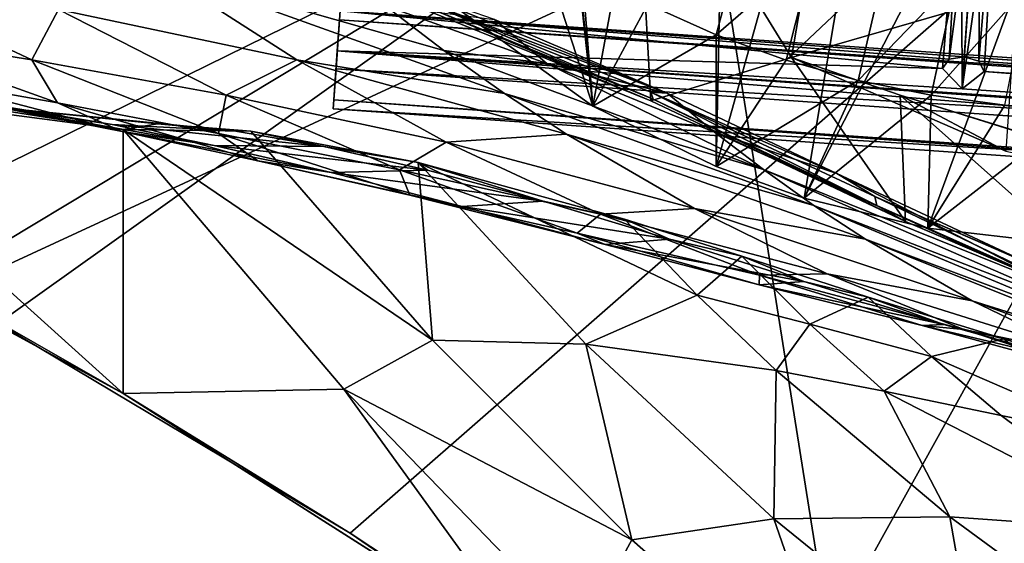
# Model space of a CAD drawing. Header units: metres. Extents: x -1004 to 0, y -808 to 0.
# Tile 64 of 96: x -663 to -569, y -147 to -97. Entities that reach past the tile are written whole.
import ezdxf

# ---------------------------------------------------------------- set-up
doc = ezdxf.new("R2010")
doc.units = ezdxf.units.M

msp = doc.modelspace()

# ---------------------------------------------------------------- linework, layer by layer
at = {"layer": 'top'}
for points in [[(-543.370056, -28.105516, 1926.987183), (-575.979248, -116.936317, 1974.000854), (-587.837097, -114.055832, 1971.532593)], [(-543.370056, -28.105516, 1926.987183), (-587.837097, -114.055832, 1971.532593), (-573.681213, -30.273012, 1923.938354)], [(-563.828979, -118.351624, 1976.31604), (-575.979248, -116.936317, 1974.000854), (-543.370056, -28.105516, 1926.987183)], [(-587.837097, -114.055832, 1971.532593), (-596.266052, -111.034325, 1969.651367), (-573.681213, -30.273012, 1923.938354)], [(-573.681213, -30.273012, 1923.938354), (-596.266052, -111.034325, 1969.651367), (-594.640137, -32.213715, 1924.19812)], [(-594.640137, -32.213715, 1924.19812), (-608.102783, -105.245163, 1966.830444), (-615.462036, -34.456242, 1926.485474)], [(-596.266052, -111.034325, 1969.651367), (-608.102783, -105.245163, 1966.830444), (-594.640137, -32.213715, 1924.19812)], [(-608.102783, -105.245163, 1966.830444), (-614.798401, -44.35643, 1932.162842), (-615.462036, -34.456242, 1926.485474)], [(-614.798401, -44.35643, 1932.162842), (-608.102783, -105.245163, 1966.830444), (-626.112, -49.44426, 1937.075684)], [(-608.102783, -105.245163, 1966.830444), (-625.064758, -92.989151, 1962.418091), (-626.112, -49.44426, 1937.075684)], [(-680.822693, -82.096756, 664.253174), (-670.037964, -123.145065, 663.178101), (-531.962463, -59.26767, 664.851257)], [(-670.037964, -123.145065, 663.178101), (-631.364441, -146.148254, 662.575684), (-531.962463, -59.26767, 664.851257)], [(-531.962463, -59.26767, 664.851257), (-631.364441, -146.148254, 662.575684), (-594.247375, -171.585114, 661.909546)], [(-594.247375, -171.585114, 661.909546), (-196.308548, -147.470947, 662.541565), (-531.962463, -59.26767, 664.851257)], [(-602.542542, -104.7491, 241.333344), (-627.323669, -94.729889, 232.603958), (-604.139343, -76.101646, 232.79126)], [(-586.793945, -87.279961, 239.997757), (-589.073486, -100.586571, 243.009766), (-604.139343, -76.101646, 232.79126)], [(-604.139343, -76.101646, 232.79126), (-589.073486, -100.586571, 243.009766), (-602.542542, -104.7491, 241.333344)], [(-586.793945, -87.279961, 239.997757), (-567.48938, -94.348671, 228.07338), (-589.073486, -100.586571, 243.009766)], [(-602.837219, -95.495575, 1991.118774), (-596.29303, -98.409485, 1992.22876), (-593.549927, -88.224861, 2016.335571)], [(-596.29303, -98.409485, 1992.22876), (-586.907837, -90.311035, 2016.94751), (-593.549927, -88.224861, 2016.335571)], [(-596.29303, -98.409485, 1992.22876), (-589.560974, -100.842484, 1993.362915), (-586.907837, -90.311035, 2016.94751)], [(-589.560974, -100.842484, 1993.362915), (-580.142151, -91.928886, 2017.619385), (-586.907837, -90.311035, 2016.94751)], [(-659.318787, -96.001366, 381.313934), (-650.246704, -91.971535, 355.041077), (-636.494324, -100.810738, 355.049286)], [(-650.246704, -91.971535, 355.041077), (-628.049988, -95.614128, 330.970337), (-622.386597, -99.928566, 331.017609)], [(-636.494324, -100.810738, 355.049286), (-650.246704, -91.971535, 355.041077), (-616.580017, -104.036247, 331.06488)], [(-650.246704, -91.971535, 355.041077), (-622.386597, -99.928566, 331.017609), (-616.580017, -104.036247, 331.06488)], [(-625.064758, -92.989151, 1962.418091), (-608.102783, -105.245163, 1966.830444), (-609.157104, -92.115326, 1990.044312)], [(-609.157104, -92.115326, 1990.044312), (-608.102783, -105.245163, 1966.830444), (-602.837219, -95.495575, 1991.118774)], [(-582.67804, -102.78109, 1994.511719), (-580.142151, -91.928886, 2017.619385), (-589.560974, -100.842484, 1993.362915)], [(-573.285706, -93.071762, 2018.345337), (-580.142151, -91.928886, 2017.619385), (-582.67804, -102.78109, 1994.511719)], [(-678.164673, -98.225899, 437.984161), (-679.260498, -92.67411, 409.080048), (-661.89801, -100.827148, 409.03186)], [(-661.89801, -100.827148, 409.03186), (-679.260498, -92.67411, 409.080048), (-659.318787, -96.001366, 381.313934)], [(-575.681335, -104.211815, 1995.665405), (-573.285706, -93.071762, 2018.345337), (-582.67804, -102.78109, 1994.511719)], [(-566.371765, -93.735229, 2019.120239), (-573.285706, -93.071762, 2018.345337), (-575.681335, -104.211815, 1995.665405)], [(-600.987366, -103.996346, 310.008209), (-624.941956, -94.367821, 317.038666), (-624.556091, -95.109337, 288.041077)], [(-600.987366, -103.996346, 310.008209), (-617.539063, -96.953857, 320.008514), (-624.941956, -94.367821, 317.038666)], [(-567.48938, -94.348671, 228.07338), (-568.516724, -109.58007, 230.279831), (-589.073486, -100.586571, 243.009766)], [(-568.604858, -105.142845, 1996.812866), (-566.371765, -93.735229, 2019.120239), (-575.681335, -104.211815, 1995.665405)], [(-627.323669, -94.729889, 232.603958), (-602.542542, -104.7491, 241.333344), (-624.279541, -95.627876, 259.044708)], [(-602.556885, -103.91246, 288.041077), (-600.987366, -103.996346, 310.008209), (-624.556091, -95.109337, 288.041077)], [(-624.279541, -95.627876, 259.044708), (-602.319946, -104.598839, 259.044678), (-624.556091, -95.109337, 288.041077)], [(-602.319946, -104.598839, 259.044678), (-602.556885, -103.91246, 288.041077), (-624.556091, -95.109337, 288.041077)], [(-661.89801, -100.827148, 409.03186), (-659.318787, -96.001366, 381.313934), (-643.241394, -104.215828, 381.276855)], [(-643.241394, -104.215828, 381.276855), (-659.318787, -96.001366, 381.313934), (-636.494324, -100.810738, 355.049286)], [(-628.049988, -95.614128, 330.970337), (-612.518066, -101.180725, 320.097351), (-622.386597, -99.928566, 331.017609)], [(-628.049988, -95.614128, 330.970337), (-617.539063, -96.953857, 320.008514), (-612.518066, -101.180725, 320.097351)], [(-602.542542, -104.7491, 241.333344), (-602.319946, -104.598839, 259.044678), (-624.279541, -95.627876, 259.044708)], [(-608.102783, -105.245163, 1966.830444), (-596.29303, -98.409485, 1992.22876), (-602.837219, -95.495575, 1991.118774)], [(-617.539063, -96.953857, 320.008514), (-600.987366, -103.996346, 310.008209), (-612.518066, -101.180725, 320.097351)], [(-678.164673, -98.225899, 437.984161), (-659.417236, -104.945175, 438.012207), (-672.895813, -102.54882, 468.096893)], [(-659.417236, -104.945175, 438.012207), (-678.164673, -98.225899, 437.984161), (-661.89801, -100.827148, 409.03186)], [(-608.102783, -105.245163, 1966.830444), (-596.266052, -111.034325, 1969.651367), (-596.29303, -98.409485, 1992.22876)], [(-596.266052, -111.034325, 1969.651367), (-589.560974, -100.842484, 1993.362915), (-596.29303, -98.409485, 1992.22876)], [(-622.386597, -99.928566, 331.017609), (-612.518066, -101.180725, 320.097351), (-591.735535, -111.336609, 310.255798)], [(-616.580017, -104.036247, 331.06488), (-622.386597, -99.928566, 331.017609), (-591.735535, -111.336609, 310.255798)], [(-659.417236, -104.945175, 438.012207), (-661.89801, -100.827148, 409.03186), (-644.003357, -107.871841, 408.983673)], [(-644.003357, -107.871841, 408.983673), (-661.89801, -100.827148, 409.03186), (-643.241394, -104.215828, 381.276855)], [(-643.241394, -104.215828, 381.276855), (-636.494324, -100.810738, 355.049286), (-622.179504, -108.69426, 355.057526)], [(-622.179504, -108.69426, 355.057526), (-636.494324, -100.810738, 355.049286), (-610.637268, -107.932457, 331.112183)], [(-636.494324, -100.810738, 355.049286), (-616.580017, -104.036247, 331.06488), (-610.637268, -107.932457, 331.112183)], [(-589.073486, -100.586571, 243.009766), (-578.123413, -116.305847, 249.136841), (-602.542542, -104.7491, 241.333344)], [(-589.560974, -100.842484, 1993.362915), (-596.266052, -111.034325, 1969.651367), (-582.67804, -102.78109, 1994.511719)], [(-589.073486, -100.586571, 243.009766), (-578.6474, -104.198151, 245.97908), (-578.123413, -116.305847, 249.136841)], [(-578.6474, -104.198151, 245.97908), (-589.073486, -100.586571, 243.009766), (-568.516724, -109.58007, 230.279831)], [(-612.518066, -101.180725, 320.097351), (-596.432983, -107.737991, 310.136292), (-591.735535, -111.336609, 310.255798)], [(-612.518066, -101.180725, 320.097351), (-600.987366, -103.996346, 310.008209), (-596.432983, -107.737991, 310.136292)], [(-662.457703, -105.636093, 563.796265), (-682.191223, -102.514626, 563.357361), (-674.278809, -103.721153, 531.168823)], [(-662.457703, -105.636093, 563.796265), (-669.151733, -104.963043, 596.06311), (-682.191223, -102.514626, 563.357361)], [(-672.895813, -102.54882, 468.096893), (-653.221741, -107.68634, 468.277069), (-664.600403, -105.44278, 499.402649)], [(-672.895813, -102.54882, 468.096893), (-659.417236, -104.945175, 438.012207), (-653.221741, -107.68634, 468.277069)], [(-596.266052, -111.034325, 1969.651367), (-587.837097, -114.055832, 1971.532593), (-582.67804, -102.78109, 1994.511719)], [(-582.67804, -102.78109, 1994.511719), (-587.837097, -114.055832, 1971.532593), (-575.681335, -104.211815, 1995.665405)], [(-694.446411, -110.296303, 628.364868), (-685.96875, -103.176041, 628.364929), (-653.125732, -132.790131, 628.36499)], [(-685.96875, -103.176041, 628.364929), (-653.117859, -107.485107, 628.364929), (-653.125732, -132.790131, 628.36499)], [(-653.117859, -107.485107, 628.364929), (-685.96875, -103.176041, 628.364929), (-669.151733, -104.963043, 596.06311)], [(-654.198914, -107.009155, 531.627197), (-674.278809, -103.721153, 531.168823), (-664.600403, -105.44278, 499.402649)], [(-654.198914, -107.009155, 531.627197), (-662.457703, -105.636093, 563.796265), (-674.278809, -103.721153, 531.168823)], [(-644.003357, -107.871841, 408.983673), (-643.241394, -104.215828, 381.276855), (-626.641907, -111.368629, 381.239777)], [(-626.641907, -111.368629, 381.239777), (-643.241394, -104.215828, 381.276855), (-622.179504, -108.69426, 355.057526)], [(-610.637268, -107.932457, 331.112183), (-616.580017, -104.036247, 331.06488), (-586.912354, -114.755539, 310.375336)], [(-616.580017, -104.036247, 331.06488), (-591.735535, -111.336609, 310.255798), (-586.912354, -114.755539, 310.375336)], [(-581.073303, -113.910637, 288.041077), (-584.722534, -111.719803, 301.336212), (-602.556885, -103.91246, 288.041077)], [(-584.722534, -111.719803, 301.336212), (-600.987366, -103.996346, 310.008209), (-602.556885, -103.91246, 288.041077)], [(-602.319946, -104.598839, 259.044678), (-580.894348, -114.778145, 259.044647), (-602.556885, -103.91246, 288.041077)], [(-580.894348, -114.778145, 259.044647), (-581.073303, -113.910637, 288.041077), (-602.556885, -103.91246, 288.041077)], [(-602.542542, -104.7491, 241.333344), (-578.123413, -116.305847, 249.136841), (-602.319946, -104.598839, 259.044678)], [(-578.123413, -116.305847, 249.136841), (-580.894348, -114.778145, 259.044647), (-602.319946, -104.598839, 259.044678)], [(-600.987366, -103.996346, 310.008209), (-584.722534, -111.719803, 301.336212), (-596.432983, -107.737991, 310.136292)], [(-587.837097, -114.055832, 1971.532593), (-575.979248, -116.936317, 1974.000854), (-575.681335, -104.211815, 1995.665405)], [(-578.6474, -104.198151, 245.97908), (-553.021729, -126.965759, 255.982742), (-578.123413, -116.305847, 249.136841)], [(-578.6474, -104.198151, 245.97908), (-553.055786, -112.110451, 252.627716), (-553.021729, -126.965759, 255.982742)], [(-553.055786, -112.110451, 252.627716), (-578.6474, -104.198151, 245.97908), (-545.575745, -114.517525, 251.47937)], [(-578.6474, -104.198151, 245.97908), (-568.516724, -109.58007, 230.279831), (-545.575745, -114.517525, 251.47937)], [(-575.681335, -104.211815, 1995.665405), (-575.979248, -116.936317, 1974.000854), (-568.604858, -105.142845, 1996.812866)], [(-649.828857, -106.942963, 596.333008), (-653.117859, -107.485107, 628.364929), (-669.151733, -104.963043, 596.06311)], [(-649.828857, -106.942963, 596.333008), (-669.151733, -104.963043, 596.06311), (-662.457703, -105.636093, 563.796265)], [(-644.413147, -109.010918, 499.752747), (-654.198914, -107.009155, 531.627197), (-664.600403, -105.44278, 499.402649)], [(-664.600403, -105.44278, 499.402649), (-653.221741, -107.68634, 468.277069), (-644.413147, -109.010918, 499.752747)], [(-642.508728, -107.608116, 564.235168), (-662.457703, -105.636093, 563.796265), (-654.198914, -107.009155, 531.627197)], [(-642.508728, -107.608116, 564.235168), (-649.828857, -106.942963, 596.333008), (-662.457703, -105.636093, 563.796265)], [(-659.417236, -104.945175, 438.012207), (-640.216064, -110.497765, 438.040222), (-653.221741, -107.68634, 468.277069)], [(-640.216064, -110.497765, 438.040222), (-659.417236, -104.945175, 438.012207), (-644.003357, -107.871841, 408.983673)], [(-575.979248, -116.936317, 1974.000854), (-561.471497, -105.659294, 1997.937988), (-568.604858, -105.142845, 1996.812866)], [(-575.979248, -116.936317, 1974.000854), (-563.828979, -118.351624, 1976.31604), (-561.471497, -105.659294, 1997.937988)], [(-633.876587, -109.112877, 532.085571), (-654.198914, -107.009155, 531.627197), (-644.413147, -109.010918, 499.752747)], [(-633.876587, -109.112877, 532.085571), (-642.508728, -107.608116, 564.235168), (-654.198914, -107.009155, 531.627197)], [(-653.125732, -132.790131, 628.36499), (-653.117859, -107.485107, 628.364929), (-631.979614, -132.375916, 628.364929)], [(-640.894775, -107.634247, 569.851929), (-653.117859, -107.485107, 628.364929), (-649.828857, -106.942963, 596.333008)], [(-653.117859, -107.485107, 628.364929), (-623.481262, -127.673668, 570.813843), (-631.979614, -132.375916, 628.364929)], [(-653.117859, -107.485107, 628.364929), (-640.894775, -107.634247, 569.851929), (-623.481262, -127.673668, 570.813843)], [(-642.508728, -107.608116, 564.235168), (-640.894775, -107.634247, 569.851929), (-649.828857, -106.942963, 596.333008)], [(-653.221741, -107.68634, 468.277069), (-633.184692, -111.624023, 468.457245), (-644.413147, -109.010918, 499.752747)], [(-653.221741, -107.68634, 468.277069), (-640.216064, -110.497765, 438.040222), (-633.184692, -111.624023, 468.457245)], [(-640.216064, -110.497765, 438.040222), (-644.003357, -107.871841, 408.983673), (-625.651001, -113.775276, 408.935486)], [(-625.651001, -113.775276, 408.935486), (-644.003357, -107.871841, 408.983673), (-626.641907, -111.368629, 381.239777)], [(-640.894775, -107.634247, 569.851929), (-642.508728, -107.608116, 564.235168), (-633.876587, -109.112877, 532.085571)], [(-623.481262, -127.673668, 570.813843), (-640.894775, -107.634247, 569.851929), (-624.834045, -110.642342, 512.344299)], [(-624.834045, -110.642342, 512.344299), (-640.894775, -107.634247, 569.851929), (-633.876587, -109.112877, 532.085571)], [(-610.637268, -107.932457, 331.112183), (-598.372559, -115.0728, 331.206726), (-622.179504, -108.69426, 355.057526)], [(-586.912354, -114.755539, 310.375336), (-581.969543, -117.990639, 310.494843), (-610.637268, -107.932457, 331.112183)], [(-581.969543, -117.990639, 310.494843), (-598.372559, -115.0728, 331.206726), (-610.637268, -107.932457, 331.112183)], [(-591.735535, -111.336609, 310.255798), (-596.432983, -107.737991, 310.136292), (-562.893738, -122.950539, 293.066864)], [(-596.432983, -107.737991, 310.136292), (-584.722534, -111.719803, 301.336212), (-562.893738, -122.950539, 293.066864)], [(-623.9599, -111.369812, 500.102844), (-633.876587, -109.112877, 532.085571), (-644.413147, -109.010918, 499.752747)], [(-644.413147, -109.010918, 499.752747), (-633.184692, -111.624023, 468.457245), (-623.9599, -111.369812, 500.102844)], [(-624.834045, -110.642342, 512.344299), (-633.876587, -109.112877, 532.085571), (-623.9599, -111.369812, 500.102844)], [(-622.179504, -108.69426, 355.057526), (-607.367859, -115.586449, 355.065735), (-626.641907, -111.368629, 381.239777)], [(-598.372559, -115.0728, 331.206726), (-607.367859, -115.586449, 355.065735), (-622.179504, -108.69426, 355.057526)], [(-694.430115, -110.304489, 645.939514), (-694.446411, -110.296303, 628.364868), (-653.125732, -132.790131, 628.36499)], [(-653.125732, -132.790131, 628.36499), (-670.037964, -123.145065, 663.178101), (-694.430115, -110.304489, 645.939514)], [(-640.216064, -110.497765, 438.040222), (-620.63855, -114.856247, 438.068268), (-633.184692, -111.624023, 468.457245)], [(-620.63855, -114.856247, 438.068268), (-640.216064, -110.497765, 438.040222), (-625.651001, -113.775276, 408.935486)], [(-633.184692, -111.624023, 468.457245), (-612.862915, -114.340675, 468.637421), (-623.9599, -111.369812, 500.102844)], [(-607.367859, -115.586449, 355.065735), (-609.592346, -117.4272, 381.202698), (-626.641907, -111.368629, 381.239777)], [(-626.641907, -111.368629, 381.239777), (-609.592346, -117.4272, 381.202698), (-625.651001, -113.775276, 408.935486)], [(-608.788452, -128.067902, 514.308044), (-623.481262, -127.673668, 570.813843), (-624.834045, -110.642342, 512.344299)], [(-608.788452, -128.067902, 514.308044), (-624.834045, -110.642342, 512.344299), (-598.097351, -123.37265, 457.500122)], [(-624.834045, -110.642342, 512.344299), (-605.058899, -116.079597, 456.188721), (-598.097351, -123.37265, 457.500122)], [(-605.058899, -116.079597, 456.188721), (-624.834045, -110.642342, 512.344299), (-612.862915, -114.340675, 468.637421)], [(-612.862915, -114.340675, 468.637421), (-624.834045, -110.642342, 512.344299), (-623.9599, -111.369812, 500.102844)], [(-586.912354, -114.755539, 310.375336), (-591.735535, -111.336609, 310.255798), (-559.116699, -125.552315, 293.231628)], [(-591.735535, -111.336609, 310.255798), (-562.893738, -122.950539, 293.066864), (-559.116699, -125.552315, 293.231628)], [(-633.184692, -111.624023, 468.457245), (-620.63855, -114.856247, 438.068268), (-612.862915, -114.340675, 468.637421)], [(-562.893738, -122.950539, 293.066864), (-584.722534, -111.719803, 301.336212), (-566.567993, -120.212517, 292.904572)], [(-581.073303, -113.910637, 288.041077), (-566.567993, -120.212517, 292.904572), (-584.722534, -111.719803, 301.336212)], [(-609.592346, -117.4272, 381.202698), (-606.917358, -118.509514, 408.887299), (-625.651001, -113.775276, 408.935486)], [(-625.651001, -113.775276, 408.935486), (-606.917358, -118.509514, 408.887299), (-620.63855, -114.856247, 438.068268)], [(-559.214417, -124.400429, 259.044647), (-559.348633, -123.370239, 288.041077), (-581.073303, -113.910637, 288.041077)], [(-559.348633, -123.370239, 288.041077), (-566.567993, -120.212517, 292.904572), (-581.073303, -113.910637, 288.041077)], [(-581.073303, -113.910637, 288.041077), (-580.894348, -114.778145, 259.044647), (-559.214417, -124.400429, 259.044647)], [(-620.63855, -114.856247, 438.068268), (-600.76355, -117.998337, 438.096313), (-612.862915, -114.340675, 468.637421)], [(-606.917358, -118.509514, 408.887299), (-600.76355, -117.998337, 438.096313), (-620.63855, -114.856247, 438.068268)], [(-600.76355, -117.998337, 438.096313), (-605.058899, -116.079597, 456.188721), (-612.862915, -114.340675, 468.637421)], [(-607.367859, -115.586449, 355.065735), (-598.372559, -115.0728, 331.206726), (-585.651978, -121.31678, 331.30127)], [(-585.651978, -121.31678, 331.30127), (-598.372559, -115.0728, 331.206726), (-571.750549, -123.893745, 310.733887)], [(-598.372559, -115.0728, 331.206726), (-581.969543, -117.990639, 310.494843), (-571.750549, -123.893745, 310.733887)], [(-559.116699, -125.552315, 293.231628), (-555.234863, -128.005508, 293.396423), (-586.912354, -114.755539, 310.375336)], [(-555.234863, -128.005508, 293.396423), (-581.969543, -117.990639, 310.494843), (-586.912354, -114.755539, 310.375336)], [(-580.894348, -114.778145, 259.044647), (-578.123413, -116.305847, 249.136841), (-559.214417, -124.400429, 259.044647)], [(-609.592346, -117.4272, 381.202698), (-607.367859, -115.586449, 355.065735), (-592.127136, -121.456146, 355.073975)], [(-592.127136, -121.456146, 355.073975), (-607.367859, -115.586449, 355.065735), (-585.651978, -121.31678, 331.30127)], [(-598.097351, -123.37265, 457.500122), (-605.058899, -116.079597, 456.188721), (-593.822815, -119.63131, 428.710632)], [(-593.822815, -119.63131, 428.710632), (-605.058899, -116.079597, 456.188721), (-600.76355, -117.998337, 438.096313)], [(-559.214417, -124.400429, 259.044647), (-578.123413, -116.305847, 249.136841), (-553.021729, -126.965759, 255.982742)], [(-592.166748, -122.363884, 381.165619), (-606.917358, -118.509514, 408.887299), (-609.592346, -117.4272, 381.202698)], [(-592.166748, -122.363884, 381.165619), (-609.592346, -117.4272, 381.202698), (-592.127136, -121.456146, 355.073975)], [(-606.917358, -118.509514, 408.887299), (-587.880676, -122.051765, 408.839111), (-600.76355, -117.998337, 438.096313)], [(-587.880676, -122.051765, 408.839111), (-606.917358, -118.509514, 408.887299), (-592.166748, -122.363884, 381.165619)], [(-587.880676, -122.051765, 408.839111), (-593.822815, -119.63131, 428.710632), (-600.76355, -117.998337, 438.096313)], [(-571.750549, -123.893745, 310.733887), (-581.969543, -117.990639, 310.494843), (-551.253235, -130.306641, 293.561218)], [(-581.969543, -117.990639, 310.494843), (-555.234863, -128.005508, 293.396423), (-551.253235, -130.306641, 293.561218)], [(-598.097351, -123.37265, 457.500122), (-593.822815, -119.63131, 428.710632), (-587.294861, -126.13488, 430.19635)], [(-593.822815, -119.63131, 428.710632), (-581.704956, -123.536179, 401.657776), (-587.294861, -126.13488, 430.19635)], [(-581.704956, -123.536179, 401.657776), (-593.822815, -119.63131, 428.710632), (-587.880676, -122.051765, 408.839111)], [(-592.166748, -122.363884, 381.165619), (-592.127136, -121.456146, 355.073975), (-576.5271, -126.276833, 355.082184)], [(-592.127136, -121.456146, 355.073975), (-585.651978, -121.31678, 331.30127), (-572.537354, -126.635696, 331.395844)], [(-576.5271, -126.276833, 355.082184), (-592.127136, -121.456146, 355.073975), (-572.537354, -126.635696, 331.395844)], [(-572.537354, -126.635696, 331.395844), (-585.651978, -121.31678, 331.30127), (-561.130554, -129.016998, 310.972931)], [(-585.651978, -121.31678, 331.30127), (-571.750549, -123.893745, 310.733887), (-561.130554, -129.016998, 310.972931)], [(-574.440918, -126.156013, 381.12854), (-587.880676, -122.051765, 408.839111), (-592.166748, -122.363884, 381.165619)], [(-574.440918, -126.156013, 381.12854), (-592.166748, -122.363884, 381.165619), (-576.5271, -126.276833, 355.082184)], [(-574.440918, -126.156013, 381.12854), (-581.704956, -123.536179, 401.657776), (-587.880676, -122.051765, 408.839111)], [(-653.125732, -132.790131, 628.36499), (-631.364441, -146.148254, 662.575684), (-670.037964, -123.145065, 663.178101)], [(-608.788452, -128.067902, 514.308044), (-598.097351, -123.37265, 457.500122), (-590.544983, -130.564774, 459.064362)], [(-598.097351, -123.37265, 457.500122), (-587.294861, -126.13488, 430.19635), (-590.544983, -130.564774, 459.064362)], [(-587.294861, -126.13488, 430.19635), (-581.704956, -123.536179, 401.657776), (-575.644897, -129.237701, 403.282227)], [(-581.704956, -123.536179, 401.657776), (-568.713684, -127.534737, 375.027679), (-575.644897, -129.237701, 403.282227)], [(-568.713684, -127.534737, 375.027679), (-581.704956, -123.536179, 401.657776), (-574.440918, -126.156013, 381.12854)], [(-561.130554, -129.016998, 310.972931), (-571.750549, -123.893745, 310.733887), (-543.011902, -134.439758, 293.890778)], [(-571.750549, -123.893745, 310.733887), (-551.253235, -130.306641, 293.561218), (-543.011902, -134.439758, 293.890778)], [(-590.544983, -130.564774, 459.064362), (-587.294861, -126.13488, 430.19635), (-580.163818, -132.565369, 431.968262)], [(-587.294861, -126.13488, 430.19635), (-575.644897, -129.237701, 403.282227), (-580.163818, -132.565369, 431.968262)], [(-576.5271, -126.276833, 355.082184), (-560.63916, -130.026718, 355.090393), (-574.440918, -126.156013, 381.12854)], [(-572.537354, -126.635696, 331.395844), (-559.092041, -131.005066, 331.490387), (-576.5271, -126.276833, 355.082184)], [(-559.092041, -131.005066, 331.490387), (-560.63916, -130.026718, 355.090393), (-576.5271, -126.276833, 355.082184)], [(-560.63916, -130.026718, 355.090393), (-568.713684, -127.534737, 375.027679), (-574.440918, -126.156013, 381.12854)], [(-561.130554, -129.016998, 310.972931), (-550.163574, -133.335037, 311.211975), (-572.537354, -126.635696, 331.395844)], [(-550.163574, -133.335037, 311.211975), (-559.092041, -131.005066, 331.490387), (-572.537354, -126.635696, 331.395844)], [(-623.481262, -127.673668, 570.813843), (-604.354919, -146.785873, 572.131165), (-631.979614, -132.375916, 628.364929)], [(-604.354919, -146.785873, 572.131165), (-623.481262, -127.673668, 570.813843), (-608.788452, -128.067902, 514.308044)], [(-590.741211, -144.797974, 516.907837), (-604.354919, -146.785873, 572.131165), (-608.788452, -128.067902, 514.308044)], [(-608.788452, -128.067902, 514.308044), (-590.544983, -130.564774, 459.064362), (-590.741211, -144.797974, 516.907837)], [(-575.644897, -129.237701, 403.282227), (-568.713684, -127.534737, 375.027679), (-556.999023, -137.307114, 378.823914)], [(-556.999023, -137.307114, 378.823914), (-568.713684, -127.534737, 375.027679), (-554.788147, -131.433319, 348.860809)], [(-554.788147, -131.433319, 348.860809), (-568.713684, -127.534737, 375.027679), (-560.63916, -130.026718, 355.090393)], [(-580.163818, -132.565369, 431.968262), (-575.644897, -129.237701, 403.282227), (-568.975281, -134.891693, 405.227264)], [(-575.644897, -129.237701, 403.282227), (-556.999023, -137.307114, 378.823914), (-568.975281, -134.891693, 405.227264)], [(-590.544983, -130.564774, 459.064362), (-573.880859, -144.594589, 462.815552), (-590.741211, -144.797974, 516.907837)], [(-573.880859, -144.594589, 462.815552), (-590.544983, -130.564774, 459.064362), (-580.163818, -132.565369, 431.968262)], [(-653.125732, -132.790131, 628.36499), (-631.979614, -132.375916, 628.364929), (-613.420105, -158.00827, 628.364929)], [(-613.420105, -158.00827, 628.364929), (-613.348389, -158.057312, 645.313843), (-653.125732, -132.790131, 628.36499)], [(-613.348389, -158.057312, 645.313843), (-631.364441, -146.148254, 662.575684), (-653.125732, -132.790131, 628.36499)], [(-631.979614, -132.375916, 628.364929), (-604.354919, -146.785873, 572.131165), (-609.276917, -155.848602, 628.364929)], [(-631.979614, -132.375916, 628.364929), (-609.276917, -155.848602, 628.364929), (-613.420105, -158.00827, 628.364929)], [(-554.046204, -146.000259, 409.907684), (-573.880859, -144.594589, 462.815552), (-580.163818, -132.565369, 431.968262)], [(-568.975281, -134.891693, 405.227264), (-554.046204, -146.000259, 409.907684), (-580.163818, -132.565369, 431.968262)], [(-568.975281, -134.891693, 405.227264), (-556.999023, -137.307114, 378.823914), (-554.046204, -146.000259, 409.907684)], [(-583.744995, -164.901367, 573.698608), (-604.354919, -146.785873, 572.131165), (-590.741211, -144.797974, 516.907837)], [(-590.741211, -144.797974, 516.907837), (-573.880859, -144.594589, 462.815552), (-571.039795, -160.74884, 519.949524)], [(-571.039795, -160.74884, 519.949524), (-583.744995, -164.901367, 573.698608), (-590.741211, -144.797974, 516.907837)], [(-555.494507, -158.067413, 467.170807), (-573.880859, -144.594589, 462.815552), (-554.046204, -146.000259, 409.907684)], [(-573.880859, -144.594589, 462.815552), (-555.494507, -158.067413, 467.170807), (-571.039795, -160.74884, 519.949524)], [(-594.247375, -171.585114, 661.909546), (-631.364441, -146.148254, 662.575684), (-613.348389, -158.057312, 645.313843)], [(-604.354919, -146.785873, 572.131165), (-583.744995, -164.901367, 573.698608), (-609.276917, -155.848602, 628.364929)]]:
    msp.add_3dface(points, dxfattribs=at)
at = {"layer": 'top0123413'}
for points in [[(-787.024658, -763.271118, 90), (-994.037292, -10, 90), (-533.424561, -638.481384, 90)], [(-994.037292, -10, 90), (-526.238708, -632.856445, 90), (-533.424561, -638.481384, 90)], [(-10, -10, 90), (-502.018646, -625.846375, 90), (-994.037292, -10, 90)], [(-502.018646, -625.846375, 90), (-510.034576, -626.560547, 90), (-994.037292, -10, 90)], [(-994.037292, -10, 90), (-510.034576, -626.560547, 90), (-518.256042, -628.853394, 90)], [(-518.256042, -628.853394, 90), (-526.238708, -632.856445, 90), (-994.037292, -10, 90)], [(-938.29071, -245.358398, 115.740311), (-646.118347, -76.727219, 118.683784), (-693.123474, -74.838211, 118.716751)], [(-597.805054, -78.120209, 118.65947), (-646.118347, -76.727219, 118.683784), (-938.29071, -245.358398, 115.740311)], [(-939.738831, -283.879303, 115.067932), (-940.71405, -322.342346, 114.396553), (-597.805054, -78.120209, 118.65947)], [(-940.71405, -322.342346, 114.396553), (-513.875122, -606.131226, 109.443001), (-597.805054, -78.120209, 118.65947)], [(-939.738831, -283.879303, 115.067932), (-597.805054, -78.120209, 118.65947), (-938.29071, -245.358398, 115.740311)], [(-597.805054, -78.120209, 118.65947), (-513.875122, -606.131226, 109.443001), (-502.018616, -79.224953, 118.640182)]]:
    msp.add_3dface(points, dxfattribs=at)
at = {"layer": 'top0123417'}
for points in [[(-572.69165, -78.462173, 1605.072021), (-573.930481, -100.741409, 1632.306519), (-570.9104, -77.818817, 1605.714722)], [(-573.930481, -100.741409, 1632.306519), (-572.498474, -100.529236, 1632.846069), (-570.9104, -77.818817, 1605.714722)], [(-570.9104, -77.818817, 1605.714722), (-572.498474, -100.529236, 1632.846069), (-571.109802, -100.93853, 1632.306519)], [(-569.236023, -78.703819, 1605.072021), (-570.9104, -77.818817, 1605.714722), (-571.109802, -100.93853, 1632.306519)], [(-572.798523, -79.990532, 1603.786377), (-574.581726, -101.650452, 1631.240723), (-572.69165, -78.462173, 1605.072021)], [(-574.581726, -101.650452, 1631.240723), (-573.930481, -100.741409, 1632.306519), (-572.69165, -78.462173, 1605.072021)], [(-569.236023, -78.703819, 1605.072021), (-571.109802, -100.93853, 1632.306519), (-570.591492, -101.929459, 1631.240723)], [(-569.342896, -80.23217, 1603.786377), (-569.236023, -78.703819, 1605.072021), (-570.591492, -101.929459, 1631.240723)], [(-572.712219, -103.585953, 1630.274902), (-574.581726, -101.650452, 1631.240723), (-572.798523, -79.990532, 1603.786377)], [(-571.124146, -80.875526, 1603.143555), (-572.712219, -103.585953, 1630.274902), (-572.798523, -79.990532, 1603.786377)], [(-571.124146, -80.875526, 1603.143555), (-569.342896, -80.23217, 1603.786377), (-572.712219, -103.585953, 1630.274902)], [(-569.342896, -80.23217, 1603.786377), (-570.591492, -101.929459, 1631.240723), (-572.712219, -103.585953, 1630.274902)], [(-632.336914, -96.123642, 1633.36084), (-574.581726, -101.650452, 1631.240723), (-632.604065, -99.944534, 1630.146973)], [(-632.397461, -96.989761, 1638.284912), (-632.336914, -96.123642, 1633.36084), (-632.604065, -99.944534, 1630.146973)], [(-233.311279, -124.02623, 1633.36084), (-632.336914, -96.123642, 1633.36084), (-632.397461, -96.989761, 1638.284912)], [(-572.498474, -100.529236, 1632.846069), (-573.930481, -100.741409, 1632.306519), (-632.336914, -96.123642, 1633.36084)], [(-573.930481, -100.741409, 1632.306519), (-574.581726, -101.650452, 1631.240723), (-632.336914, -96.123642, 1633.36084)], [(-632.336914, -96.123642, 1633.36084), (-233.311279, -124.02623, 1633.36084), (-572.498474, -100.529236, 1632.846069)], [(-233.371841, -124.892357, 1638.284912), (-632.397461, -96.989761, 1638.284912), (-632.72522, -101.676781, 1639.994995)], [(-632.72522, -101.676781, 1639.994995), (-632.397461, -96.989761, 1638.284912), (-632.604065, -99.944534, 1630.146973)], [(-233.371841, -124.892357, 1638.284912), (-233.311279, -124.02623, 1633.36084), (-632.397461, -96.989761, 1638.284912)], [(-632.931824, -104.631546, 1631.857056), (-632.604065, -99.944534, 1630.146973), (-233.906204, -132.534134, 1631.857056)], [(-632.72522, -101.676781, 1639.994995), (-632.604065, -99.944534, 1630.146973), (-632.931824, -104.631546, 1631.857056)], [(-632.604065, -99.944534, 1630.146973), (-233.578461, -127.847122, 1630.146973), (-233.906204, -132.534134, 1631.857056)], [(-574.581726, -101.650452, 1631.240723), (-572.712219, -103.585953, 1630.274902), (-632.604065, -99.944534, 1630.146973)], [(-632.604065, -99.944534, 1630.146973), (-572.712219, -103.585953, 1630.274902), (-293.394257, -123.117767, 1630.274902)], [(-632.604065, -99.944534, 1630.146973), (-293.394257, -123.117767, 1630.274902), (-233.578461, -127.847122, 1630.146973)], [(-233.311279, -124.02623, 1633.36084), (-293.180511, -120.06105, 1632.846069), (-572.498474, -100.529236, 1632.846069)], [(-572.498474, -100.529236, 1632.846069), (-293.180511, -120.06105, 1632.846069), (-571.109802, -100.93853, 1632.306519)], [(-293.180511, -120.06105, 1632.846069), (-294.612518, -120.273216, 1632.306519), (-571.109802, -100.93853, 1632.306519)], [(-571.109802, -100.93853, 1632.306519), (-294.612518, -120.273216, 1632.306519), (-570.591492, -101.929459, 1631.240723)], [(-233.6996, -129.579376, 1639.994995), (-632.72522, -101.676781, 1639.994995), (-632.992371, -105.497673, 1636.781006)], [(-632.992371, -105.497673, 1636.781006), (-632.72522, -101.676781, 1639.994995), (-632.931824, -104.631546, 1631.857056)], [(-233.6996, -129.579376, 1639.994995), (-233.371841, -124.892357, 1638.284912), (-632.72522, -101.676781, 1639.994995)], [(-572.712219, -103.585953, 1630.274902), (-570.591492, -101.929459, 1631.240723), (-293.394257, -123.117767, 1630.274902)], [(-293.394257, -123.117767, 1630.274902), (-570.591492, -101.929459, 1631.240723), (-295.263763, -121.182266, 1631.240723)], [(-570.591492, -101.929459, 1631.240723), (-294.612518, -120.273216, 1632.306519), (-295.263763, -121.182266, 1631.240723)], [(-632.992371, -105.497673, 1636.781006), (-632.931824, -104.631546, 1631.857056), (-233.966782, -133.400269, 1636.781006)], [(-632.931824, -104.631546, 1631.857056), (-233.906204, -132.534134, 1631.857056), (-233.966782, -133.400269, 1636.781006)], [(-233.966782, -133.400269, 1636.781006), (-233.6996, -129.579376, 1639.994995), (-632.992371, -105.497673, 1636.781006)]]:
    msp.add_3dface(points, dxfattribs=at)

doc.saveas('drawing.dxf')
